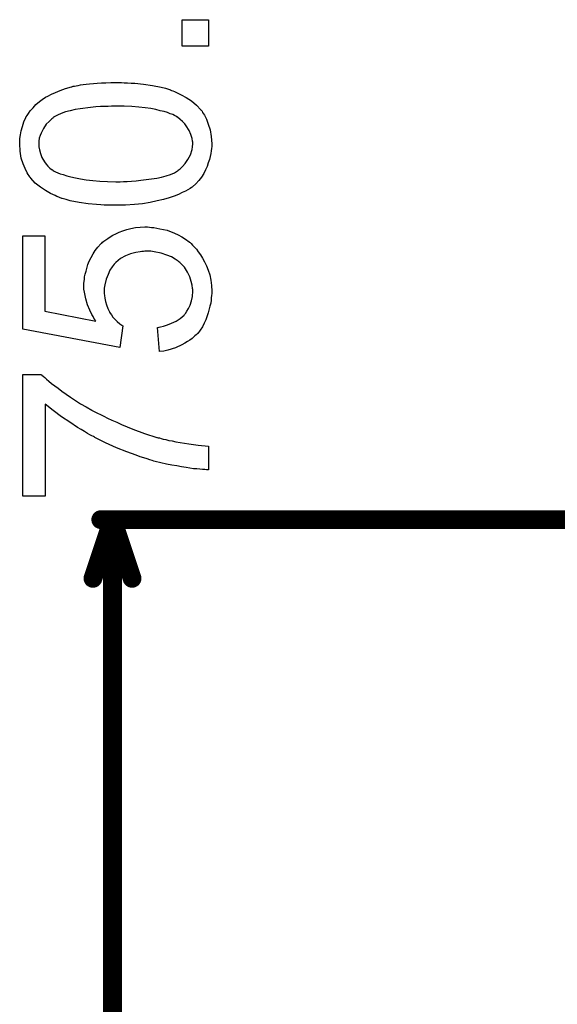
# Model space of a CAD drawing. Extents: x -1.5 to 9, y -3 to 5.
# Tile 32 of 256: x -0.24 to -0.011, y 0.544 to 0.963. Entities that reach past the tile are written whole.
import ezdxf

# ---------------------------------------------------------------- set-up
doc = ezdxf.new("R2010")
doc.units = 0
doc.layers.get('0').update_dxf_attribs({"linetype": 'CONTINUOUS'})
doc.layers.add('qfn16-30-34-a_mechanical_18', color=1, linetype='CONTINUOUS')

# ---------------------------------------------------------------- blocks, each defined once
blk = doc.blocks.new('D58')
at = {"const_width": 0.004}
blk.add_lwpolyline([(-0.002, 0, 1), (0.002, 0, 1)], format="xyb", close=True, dxfattribs=at)

msp = doc.modelspace()

# ---------------------------------------------------------------- linework, layer by layer
at = {"layer": 'qfn16-30-34-a_mechanical_18', "color": 1}
for points in [[(-0.1591, 0.951599), (-0.170323, 0.951599), (-0.170323, 0.962822), (-0.1591, 0.962822), (-0.1591, 0.951599)], [(-0.194967, 0.93598), (-0.193579, 0.93598), (-0.192075, 0.935864), (-0.190455, 0.935748), (-0.186752, 0.935401), (-0.182934, 0.934823), (-0.179232, 0.934129), (-0.177496, 0.933666), (-0.175761, 0.933087), (-0.175645, 0.933087), (-0.175414, 0.932971), (-0.174951, 0.93274), (-0.174373, 0.932509), (-0.173563, 0.932277), (-0.172753, 0.931814), (-0.170786, 0.930889), (-0.168703, 0.929732), (-0.166389, 0.928228), (-0.164307, 0.926492), (-0.16234, 0.92441), (-0.16234, 0.924294), (-0.162108, 0.924178), (-0.161877, 0.923831), (-0.161645, 0.923368), (-0.161298, 0.92279), (-0.160836, 0.922211), (-0.160026, 0.920476), (-0.159216, 0.918393), (-0.158406, 0.915964), (-0.157943, 0.913071), (-0.157712, 0.909947), (-0.157712, 0.90879), (-0.157827, 0.90798), (-0.157943, 0.907055), (-0.158174, 0.905898), (-0.158406, 0.904625), (-0.158753, 0.903237), (-0.159216, 0.901848), (-0.159679, 0.900344), (-0.160373, 0.89884), (-0.161183, 0.897336), (-0.162108, 0.895832), (-0.163265, 0.894328), (-0.164538, 0.892939), (-0.165926, 0.891667), (-0.166042, 0.891551), (-0.166389, 0.891319), (-0.166968, 0.890972), (-0.167893, 0.890394), (-0.168935, 0.889815), (-0.170323, 0.889237), (-0.171943, 0.888427), (-0.173794, 0.887733), (-0.175877, 0.887039), (-0.178306, 0.886344), (-0.180967, 0.88565), (-0.183976, 0.885072), (-0.187215, 0.884493), (-0.190686, 0.884146), (-0.194504, 0.883915), (-0.198554, 0.883799), (-0.198669, 0.883799), (-0.199132, 0.883799), (-0.199942, 0.883799), (-0.200868, 0.883799), (-0.202141, 0.883915), (-0.203529, 0.883915), (-0.205033, 0.88403), (-0.206768, 0.884146), (-0.210355, 0.884493), (-0.214173, 0.885072), (-0.217991, 0.885766), (-0.219727, 0.886229), (-0.221462, 0.886692), (-0.221578, 0.886692), (-0.22181, 0.886807), (-0.222272, 0.887039), (-0.222851, 0.88727), (-0.223661, 0.887501), (-0.224471, 0.887964), (-0.226438, 0.88889), (-0.22852, 0.890047), (-0.230718, 0.891551), (-0.232917, 0.893286), (-0.234768, 0.895369), (-0.234768, 0.895485), (-0.234999, 0.8956), (-0.235231, 0.895947), (-0.235462, 0.89641), (-0.235925, 0.896989), (-0.236272, 0.897683), (-0.237198, 0.899418), (-0.238007, 0.901501), (-0.238817, 0.903931), (-0.23928, 0.906823), (-0.239512, 0.909947), (-0.239512, 0.910989), (-0.239396, 0.912261), (-0.239165, 0.913765), (-0.238817, 0.915501), (-0.238355, 0.917352), (-0.237776, 0.919319), (-0.236851, 0.92117), (-0.236851, 0.921286), (-0.236735, 0.921402), (-0.236388, 0.92198), (-0.235809, 0.922906), (-0.234999, 0.924063), (-0.233842, 0.925335), (-0.23257, 0.926724), (-0.231065, 0.927996), (-0.22933, 0.929269), (-0.229099, 0.929385), (-0.22852, 0.929848), (-0.227479, 0.93031), (-0.225975, 0.93112), (-0.224239, 0.931814), (-0.222272, 0.93274), (-0.219958, 0.93355), (-0.217413, 0.934244), (-0.217297, 0.934244), (-0.217066, 0.93436), (-0.216719, 0.934476), (-0.21614, 0.934591), (-0.215446, 0.934707), (-0.214636, 0.934823), (-0.213595, 0.935054), (-0.212438, 0.93517), (-0.211165, 0.935401), (-0.209777, 0.935517), (-0.208157, 0.935633), (-0.206537, 0.935864), (-0.204686, 0.93598), (-0.202835, 0.93598), (-0.200752, 0.936095), (-0.198554, 0.936095), (-0.198438, 0.936095), (-0.197975, 0.936095), (-0.197165, 0.936095), (-0.19624, 0.936095), (-0.194967, 0.93598)], [(-0.194967, 0.926029), (-0.198554, 0.926029), (-0.198669, 0.926029), (-0.198785, 0.926029), (-0.199364, 0.926029), (-0.200405, 0.926029), (-0.201793, 0.925914), (-0.203298, 0.925914), (-0.205149, 0.925798), (-0.207116, 0.925682), (-0.209314, 0.925451), (-0.21371, 0.924872), (-0.215909, 0.924525), (-0.217991, 0.924063), (-0.219958, 0.9236), (-0.22181, 0.922906), (-0.223429, 0.922211), (-0.224818, 0.921402), (-0.224933, 0.921402), (-0.225049, 0.92117), (-0.225396, 0.920939), (-0.225859, 0.920592), (-0.2269, 0.91955), (-0.228173, 0.918278), (-0.22933, 0.916542), (-0.230371, 0.914575), (-0.230834, 0.913534), (-0.231181, 0.912377), (-0.231297, 0.911104), (-0.231413, 0.909832), (-0.231413, 0.909137), (-0.231297, 0.908674), (-0.231065, 0.907402), (-0.230718, 0.905898), (-0.230024, 0.904162), (-0.228983, 0.902311), (-0.228289, 0.901385), (-0.227595, 0.90046), (-0.226669, 0.89965), (-0.225628, 0.89884), (-0.225512, 0.89884), (-0.22528, 0.898609), (-0.224818, 0.898377), (-0.224239, 0.89803), (-0.223314, 0.897683), (-0.222272, 0.89722), (-0.221, 0.896873), (-0.219495, 0.89641), (-0.21776, 0.895947), (-0.215793, 0.895485), (-0.213595, 0.895022), (-0.211165, 0.894675), (-0.208388, 0.894328), (-0.20538, 0.894096), (-0.202141, 0.893981), (-0.198554, 0.893865), (-0.198322, 0.893865), (-0.197744, 0.893865), (-0.196703, 0.893865), (-0.195314, 0.893981), (-0.19381, 0.893981), (-0.191959, 0.894096), (-0.189992, 0.894212), (-0.187909, 0.894443), (-0.183397, 0.895022), (-0.181199, 0.895369), (-0.179116, 0.895832), (-0.177149, 0.896295), (-0.175298, 0.896989), (-0.173678, 0.897683), (-0.17229, 0.898493), (-0.172174, 0.898493), (-0.172059, 0.898724), (-0.171249, 0.899303), (-0.170207, 0.900344), (-0.16905, 0.901617), (-0.167893, 0.903352), (-0.166852, 0.905319), (-0.166042, 0.907518), (-0.165926, 0.908674), (-0.165811, 0.909947), (-0.165811, 0.910641), (-0.165926, 0.911104), (-0.166158, 0.912261), (-0.166621, 0.913881), (-0.16743, 0.915616), (-0.168588, 0.917583), (-0.169282, 0.918509), (-0.170207, 0.919435), (-0.171133, 0.92036), (-0.17229, 0.921286), (-0.172406, 0.921286), (-0.172637, 0.921517), (-0.172984, 0.921749), (-0.173563, 0.92198), (-0.174373, 0.922443), (-0.175414, 0.92279), (-0.176571, 0.923253), (-0.177959, 0.923716), (-0.179695, 0.924063), (-0.181546, 0.924525), (-0.183744, 0.924988), (-0.186058, 0.925335), (-0.188835, 0.925567), (-0.191727, 0.925798), (-0.194967, 0.926029)], [(-0.184323, 0.874543), (-0.183397, 0.874427), (-0.182356, 0.874312), (-0.181083, 0.87408), (-0.17981, 0.873849), (-0.176802, 0.873155), (-0.173678, 0.871998), (-0.172059, 0.871303), (-0.170554, 0.870378), (-0.168935, 0.869452), (-0.16743, 0.868295), (-0.167315, 0.868179), (-0.166968, 0.867948), (-0.166505, 0.867485), (-0.165926, 0.866907), (-0.165232, 0.866097), (-0.164307, 0.865171), (-0.163497, 0.864014), (-0.162571, 0.862742), (-0.161645, 0.861353), (-0.160836, 0.859733), (-0.160026, 0.857998), (-0.159216, 0.856147), (-0.158637, 0.85418), (-0.158174, 0.851981), (-0.157827, 0.849668), (-0.157712, 0.847238), (-0.157712, 0.846197), (-0.157827, 0.845387), (-0.157943, 0.844461), (-0.158059, 0.84342), (-0.158174, 0.842147), (-0.158522, 0.840874), (-0.159216, 0.837982), (-0.160257, 0.835089), (-0.160951, 0.833585), (-0.161761, 0.832081), (-0.162687, 0.830693), (-0.163728, 0.829304), (-0.163844, 0.829189), (-0.163959, 0.828957), (-0.164422, 0.828726), (-0.164885, 0.828263), (-0.165464, 0.827684), (-0.166158, 0.827106), (-0.167083, 0.826412), (-0.168125, 0.825833), (-0.169166, 0.825139), (-0.170439, 0.824445), (-0.173215, 0.823172), (-0.176455, 0.822131), (-0.178191, 0.821784), (-0.180042, 0.821552), (-0.180852, 0.83185), (-0.180736, 0.83185), (-0.180505, 0.83185), (-0.180157, 0.831965), (-0.179579, 0.832081), (-0.178306, 0.832428), (-0.176571, 0.832891), (-0.174835, 0.833585), (-0.172868, 0.834511), (-0.171133, 0.835668), (-0.169513, 0.837056), (-0.169397, 0.837288), (-0.168935, 0.83775), (-0.168356, 0.838676), (-0.167662, 0.839949), (-0.166968, 0.841337), (-0.166389, 0.843073), (-0.165926, 0.845039), (-0.165811, 0.847238), (-0.165811, 0.847932), (-0.165926, 0.848395), (-0.166042, 0.849783), (-0.166505, 0.851403), (-0.167083, 0.85337), (-0.168009, 0.855337), (-0.169397, 0.857419), (-0.170207, 0.858345), (-0.171133, 0.859271), (-0.171249, 0.859386), (-0.171364, 0.859502), (-0.171711, 0.859733), (-0.172059, 0.860081), (-0.173331, 0.86089), (-0.174951, 0.861816), (-0.176918, 0.862626), (-0.179348, 0.863436), (-0.18224, 0.864014), (-0.183744, 0.864246), (-0.185364, 0.864246), (-0.18548, 0.864246), (-0.185711, 0.864246), (-0.186174, 0.864246), (-0.186752, 0.86413), (-0.187447, 0.86413), (-0.188256, 0.864014), (-0.190108, 0.863667), (-0.192306, 0.863089), (-0.194504, 0.862279), (-0.196587, 0.861122), (-0.198554, 0.859502), (-0.198669, 0.859502), (-0.198785, 0.859271), (-0.199364, 0.858692), (-0.200174, 0.857651), (-0.201099, 0.856262), (-0.201909, 0.854411), (-0.202719, 0.852329), (-0.203298, 0.849899), (-0.203529, 0.84851), (-0.203529, 0.846312), (-0.203413, 0.845387), (-0.203298, 0.84423), (-0.20295, 0.842841), (-0.202603, 0.841453), (-0.202025, 0.839949), (-0.201331, 0.838445), (-0.201215, 0.838329), (-0.200983, 0.837866), (-0.200405, 0.837172), (-0.199827, 0.836246), (-0.199017, 0.835321), (-0.197975, 0.834395), (-0.196934, 0.833354), (-0.195661, 0.832544), (-0.196934, 0.823288), (-0.238123, 0.83104), (-0.238123, 0.870841), (-0.228751, 0.870841), (-0.228751, 0.838792), (-0.207116, 0.834511), (-0.207231, 0.834626), (-0.207347, 0.834858), (-0.207578, 0.835205), (-0.207925, 0.835784), (-0.208273, 0.836478), (-0.208735, 0.837288), (-0.209661, 0.839139), (-0.210587, 0.841453), (-0.211397, 0.843998), (-0.211975, 0.846775), (-0.212206, 0.848163), (-0.212206, 0.850709), (-0.212091, 0.851403), (-0.211975, 0.852329), (-0.211859, 0.85337), (-0.211628, 0.854527), (-0.211281, 0.8558), (-0.210471, 0.858576), (-0.209892, 0.860081), (-0.209083, 0.861585), (-0.208273, 0.863089), (-0.207347, 0.864593), (-0.20619, 0.865981), (-0.204917, 0.86737), (-0.204802, 0.867485), (-0.20457, 0.867717), (-0.204223, 0.868064), (-0.203645, 0.868527), (-0.202835, 0.869105), (-0.202025, 0.869684), (-0.200983, 0.870378), (-0.199827, 0.871072), (-0.198554, 0.87165), (-0.197165, 0.872345), (-0.195546, 0.872923), (-0.193926, 0.873502), (-0.19219, 0.873965), (-0.190223, 0.874312), (-0.188256, 0.874543), (-0.186174, 0.874659), (-0.186058, 0.874659), (-0.185711, 0.874659), (-0.185133, 0.874659), (-0.184323, 0.874543)], [(-0.230256, 0.811718), (-0.230024, 0.811486), (-0.229561, 0.811024), (-0.228867, 0.810561), (-0.228057, 0.809867), (-0.227132, 0.808941), (-0.225975, 0.808015), (-0.224586, 0.806974), (-0.223198, 0.805933), (-0.221578, 0.80466), (-0.219727, 0.803388), (-0.217876, 0.802115), (-0.215793, 0.800726), (-0.213595, 0.799338), (-0.211165, 0.79795), (-0.208735, 0.796561), (-0.20862, 0.796446), (-0.208157, 0.796214), (-0.207463, 0.795867), (-0.206421, 0.795288), (-0.205149, 0.79471), (-0.20376, 0.794016), (-0.202141, 0.793206), (-0.200289, 0.792396), (-0.198207, 0.79147), (-0.196124, 0.790429), (-0.19381, 0.789504), (-0.19138, 0.788578), (-0.186405, 0.786727), (-0.181083, 0.784991), (-0.180967, 0.784991), (-0.18062, 0.784875), (-0.180042, 0.78476), (-0.179348, 0.784528), (-0.178422, 0.784297), (-0.177265, 0.784066), (-0.175992, 0.783718), (-0.174604, 0.783487), (-0.172984, 0.78314), (-0.171249, 0.782793), (-0.167546, 0.782214), (-0.163497, 0.781636), (-0.1591, 0.781289), (-0.1591, 0.771223), (-0.159216, 0.771223), (-0.159563, 0.771223), (-0.160026, 0.771223), (-0.16072, 0.771339), (-0.161645, 0.771339), (-0.162803, 0.771454), (-0.164075, 0.77157), (-0.165464, 0.771686), (-0.167083, 0.771917), (-0.168703, 0.772149), (-0.17067, 0.772496), (-0.172637, 0.772843), (-0.17472, 0.77319), (-0.177034, 0.773653), (-0.181777, 0.77481), (-0.181893, 0.77481), (-0.182356, 0.774925), (-0.18305, 0.775157), (-0.184091, 0.775504), (-0.185248, 0.775851), (-0.186637, 0.776314), (-0.188256, 0.776777), (-0.189992, 0.777471), (-0.191959, 0.778165), (-0.193926, 0.778859), (-0.198322, 0.780595), (-0.20295, 0.782677), (-0.207578, 0.784991), (-0.207694, 0.785107), (-0.208157, 0.785338), (-0.208735, 0.785685), (-0.209661, 0.786148), (-0.210702, 0.786727), (-0.211975, 0.787537), (-0.213363, 0.788346), (-0.214868, 0.789272), (-0.218223, 0.79147), (-0.221694, 0.793784), (-0.22528, 0.796446), (-0.228636, 0.799222), (-0.228636, 0.76), (-0.238123, 0.76), (-0.238123, 0.811834), (-0.230371, 0.811834), (-0.230256, 0.811718)]]:
    msp.add_lwpolyline(points, dxfattribs=at)
at = {"layer": 'qfn16-30-34-a_mechanical_18', "color": 1, "const_width": 0.008}
for points in [[(-0.208333, 0.725), (-0.2, 0.75)], [(-0.205, 0.75), (0.1, 0.75)], [(-0.2, 0.75), (-0.191667, 0.725)], [(-0.2, 0), (-0.2, 0.75)]]:
    msp.add_lwpolyline(points, dxfattribs=at)

# ---------------------------------------------------------------- block references
at = {"layer": 'qfn16-30-34-a_mechanical_18'}
for p in [(-0.205, 0.75), (-0.2, 0.75), (-0.2, 0.75), (-0.2, 0.75), (-0.208333, 0.725), (-0.191667, 0.725)]:
    msp.add_blockref('D58', p, dxfattribs=at)

doc.saveas('drawing.dxf')
